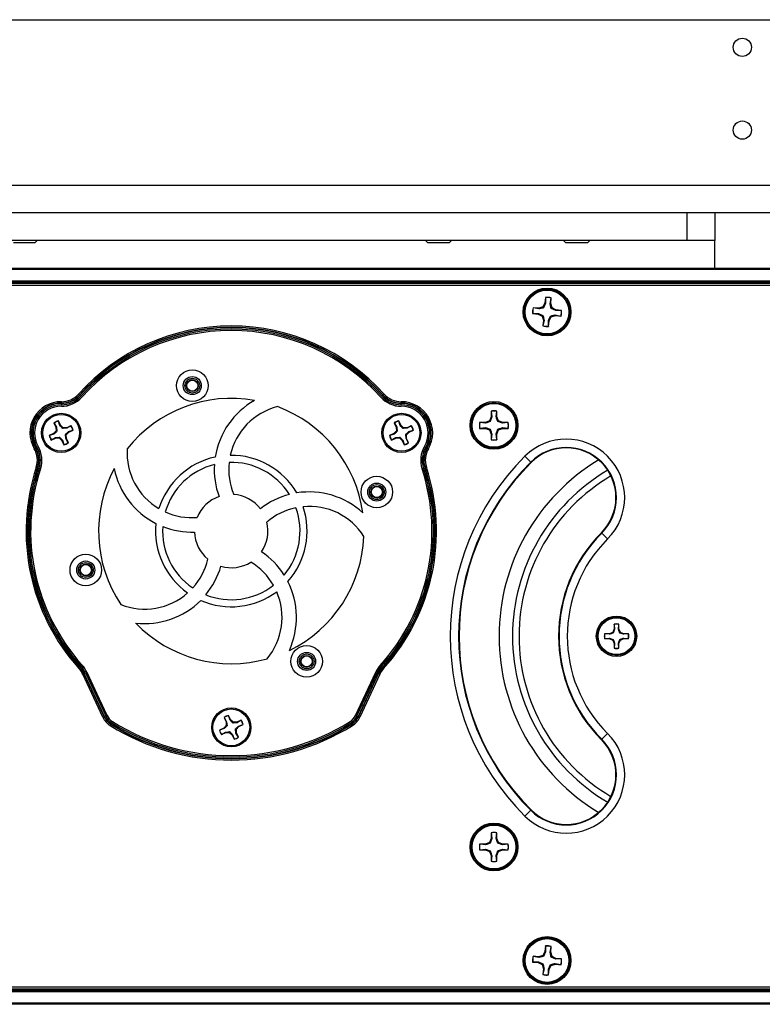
# Model space of a CAD drawing. Header units: inches. Extents: x 0.3 to 33.8, y 0.2 to 21.7.
# Tile 17 of 90: x 8.371 to 8.9, y 9.684 to 10.386. Entities that reach past the tile are written whole.
import ezdxf

# ---------------------------------------------------------------- set-up
doc = ezdxf.new("R2010")
doc.units = ezdxf.units.IN
doc.header["$MEASUREMENT"] = 0

msp = doc.modelspace()

# ---------------------------------------------------------------- linework, layer by layer
at = {"color": 7, "linetype": 'Continuous', "lineweight": 25}
for p, q in [((7.26222, 10.3864), (9.7819, 10.3864)), ((7.24253, 10.26829), (9.80159, 10.26829)), ((9.80159, 10.2486), (7.24253, 10.2486)), ((8.84686, 10.22892), (8.84686, 10.2486)), ((8.86655, 10.2486), (8.86655, 10.22892)), ((8.84686, 10.22892), (8.19726, 10.22892)), ((8.3821, 10.22729), (8.36674, 10.22729)), ((8.3821, 10.22729), (8.38378, 10.22892)), ((8.66033, 10.22892), (8.66202, 10.22729)), ((8.67737, 10.22729), (8.66202, 10.22729)), ((8.67737, 10.22729), (8.67906, 10.22892)), ((8.75876, 10.22892), (8.76044, 10.22729)), ((8.7758, 10.22729), (8.76044, 10.22729)), ((8.7758, 10.22729), (8.77748, 10.22892)), ((8.86655, 10.22892), (8.84686, 10.22892)), ((8.86655, 10.20923), (8.86655, 10.22892)), ((3.73206, 10.20923), (13.31206, 10.20923)), ((13.31206, 10.20823), (3.73206, 10.20823)), ((3.73206, 10.20023), (13.31206, 10.20023)), ((13.31206, 10.19923), (3.73206, 10.19923)), ((13.31206, 10.19823), (3.73206, 10.19823)), ((9.31812, 10.19673), (7.72599, 10.19673)), ((8.74411, 10.18154), (8.74114, 10.18062)), ((8.74556, 10.18428), (8.74411, 10.18154)), ((8.74461, 10.18094), (8.74411, 10.18154)), ((8.74602, 10.18414), (8.74461, 10.18094)), ((8.74593, 10.18832), (8.74556, 10.18428)), ((8.74602, 10.18414), (8.74556, 10.18428)), ((8.74599, 10.18817), (8.74593, 10.18832)), ((8.74599, 10.18817), (8.74602, 10.18414)), ((8.74921, 10.18385), (8.74998, 10.1878)), ((8.74921, 10.18385), (8.7497, 10.1839)), ((8.7497, 10.1839), (8.75007, 10.18794)), ((8.75061, 10.18093), (8.7497, 10.1839)), ((8.74998, 10.1878), (8.75007, 10.18794)), ((8.73687, 10.17692), (8.73672, 10.17685)), ((8.73672, 10.17685), (8.74076, 10.17648)), ((8.73687, 10.17692), (8.7409, 10.17695)), ((8.74114, 10.18062), (8.73711, 10.181)), ((8.73724, 10.18091), (8.73711, 10.181)), ((8.74119, 10.18014), (8.73724, 10.18091)), ((8.7409, 10.17695), (8.74076, 10.17648)), ((8.74076, 10.17648), (8.7435, 10.17503)), ((8.7409, 10.17695), (8.7441, 10.17553)), ((8.74119, 10.18014), (8.74114, 10.18062)), ((8.7441, 10.17553), (8.7435, 10.17503)), ((8.7435, 10.17503), (8.74442, 10.17207)), ((8.74809, 10.17182), (8.74951, 10.17503)), ((8.74856, 10.17168), (8.75001, 10.17443)), ((8.74951, 10.17503), (8.75001, 10.17443)), ((8.75001, 10.18044), (8.75061, 10.18093)), ((8.75322, 10.17902), (8.75001, 10.18044)), ((8.75001, 10.17443), (8.75298, 10.17534)), ((8.75336, 10.17949), (8.75061, 10.18093)), ((8.75292, 10.17583), (8.75298, 10.17534)), ((8.75292, 10.17583), (8.75688, 10.17506)), ((8.75298, 10.17534), (8.75701, 10.17497)), ((8.75322, 10.17902), (8.75336, 10.17949)), ((8.75725, 10.17905), (8.75322, 10.17902)), ((8.7574, 10.17911), (8.75336, 10.17949)), ((8.75688, 10.17506), (8.75701, 10.17497)), ((8.75725, 10.17905), (8.7574, 10.17911)), ((8.74442, 10.17207), (8.74405, 10.16803)), ((8.74414, 10.16816), (8.74405, 10.16803)), ((8.74491, 10.17212), (8.74414, 10.16816)), ((8.74491, 10.17212), (8.74442, 10.17207)), ((8.74809, 10.17182), (8.74856, 10.17168)), ((8.74812, 10.16779), (8.74809, 10.17182)), ((8.74812, 10.16779), (8.74819, 10.16764)), ((8.74819, 10.16764), (8.74856, 10.17168)), ((8.41318, 10.11938), (8.41391, 10.11873)), ((8.4141, 10.11856), (8.41391, 10.11873)), ((8.4141, 10.11856), (8.41483, 10.11791)), ((8.63002, 10.11856), (8.62929, 10.11791)), ((8.63002, 10.11856), (8.6302, 10.11873)), ((8.63094, 10.11938), (8.6302, 10.11873)), ((8.40096, 10.11275), (8.40097, 10.113)), ((8.40096, 10.11275), (8.40096, 10.11177)), ((8.40097, 10.11399), (8.40097, 10.113)), ((8.64315, 10.113), (8.64315, 10.11399)), ((8.64315, 10.11275), (8.64315, 10.113)), ((8.64316, 10.11177), (8.64315, 10.11275)), ((8.70715, 10.10725), (8.70715, 10.1032)), ((8.70723, 10.10711), (8.70715, 10.10725)), ((8.70723, 10.10711), (8.70763, 10.1031)), ((8.71083, 10.1031), (8.71123, 10.10711)), ((8.71123, 10.10711), (8.71131, 10.10725)), ((8.71131, 10.1032), (8.71131, 10.10725)), ((8.39569, 10.0988), (8.39709, 10.0957)), ((8.39579, 10.09872), (8.39569, 10.0988)), ((8.39579, 10.09872), (8.39749, 10.09579)), ((8.39886, 10.10011), (8.39887, 10.10025)), ((8.39994, 10.09691), (8.39886, 10.10011)), ((8.40028, 10.09715), (8.39887, 10.10025)), ((8.39994, 10.09691), (8.40028, 10.09715)), ((8.40218, 10.09537), (8.40028, 10.09715)), ((8.63817, 10.0988), (8.63958, 10.0957)), ((8.63828, 10.09872), (8.63817, 10.0988)), ((8.63828, 10.09872), (8.63998, 10.09579)), ((8.64134, 10.10011), (8.64135, 10.10025)), ((8.64243, 10.09691), (8.64134, 10.10011)), ((8.64276, 10.09715), (8.64135, 10.10025)), ((8.64243, 10.09691), (8.64276, 10.09715)), ((8.64467, 10.09537), (8.64276, 10.09715)), ((8.70309, 10.09914), (8.69904, 10.09914)), ((8.69918, 10.09907), (8.69904, 10.09914)), ((8.70319, 10.09866), (8.69918, 10.09907)), ((8.70596, 10.10033), (8.70309, 10.09914)), ((8.70319, 10.09866), (8.70309, 10.09914)), ((8.70715, 10.1032), (8.70596, 10.10033)), ((8.70651, 10.09978), (8.70596, 10.10033)), ((8.70763, 10.1031), (8.70651, 10.09978)), ((8.70763, 10.1031), (8.70715, 10.1032)), ((8.71083, 10.1031), (8.71131, 10.1032)), ((8.7125, 10.10033), (8.71131, 10.1032)), ((8.71194, 10.09978), (8.7125, 10.10033)), ((8.71527, 10.09866), (8.71194, 10.09978)), ((8.71536, 10.09914), (8.7125, 10.10033)), ((8.71527, 10.09866), (8.71536, 10.09914)), ((8.71928, 10.09907), (8.71527, 10.09866)), ((8.71942, 10.09914), (8.71536, 10.09914)), ((8.71928, 10.09907), (8.71942, 10.09914)), ((8.3954, 10.09119), (8.3923, 10.08978)), ((8.39564, 10.09086), (8.39244, 10.08978)), ((8.39718, 10.0931), (8.3954, 10.09119)), ((8.39564, 10.09086), (8.3954, 10.09119)), ((8.39749, 10.09579), (8.39709, 10.0957)), ((8.39709, 10.0957), (8.39718, 10.0931)), ((8.3978, 10.09287), (8.39718, 10.0931)), ((8.39749, 10.09579), (8.3978, 10.09287)), ((8.40195, 10.09475), (8.40218, 10.09537)), ((8.40488, 10.09505), (8.40195, 10.09475)), ((8.40478, 10.09545), (8.40218, 10.09537)), ((8.40414, 10.08767), (8.40383, 10.0906)), ((8.40383, 10.0906), (8.40445, 10.09037)), ((8.40445, 10.09037), (8.40623, 10.09227)), ((8.40454, 10.08776), (8.40445, 10.09037)), ((8.40788, 10.09686), (8.40478, 10.09545)), ((8.40488, 10.09505), (8.40478, 10.09545)), ((8.4078, 10.09675), (8.40488, 10.09505)), ((8.40599, 10.09261), (8.40919, 10.09369)), ((8.40599, 10.09261), (8.40623, 10.09227)), ((8.40623, 10.09227), (8.40933, 10.09368)), ((8.4078, 10.09675), (8.40788, 10.09686)), ((8.40919, 10.09369), (8.40933, 10.09368)), ((8.63789, 10.09119), (8.63479, 10.08978)), ((8.63813, 10.09086), (8.63492, 10.08978)), ((8.63967, 10.0931), (8.63789, 10.09119)), ((8.63813, 10.09086), (8.63789, 10.09119)), ((8.63998, 10.09579), (8.63958, 10.0957)), ((8.63958, 10.0957), (8.63967, 10.0931)), ((8.64028, 10.09287), (8.63967, 10.0931)), ((8.63998, 10.09579), (8.64028, 10.09287)), ((8.64444, 10.09475), (8.64467, 10.09537)), ((8.64736, 10.09505), (8.64444, 10.09475)), ((8.64727, 10.09545), (8.64467, 10.09537)), ((8.64662, 10.08767), (8.64632, 10.0906)), ((8.64632, 10.0906), (8.64694, 10.09037)), ((8.64694, 10.09037), (8.64872, 10.09227)), ((8.64702, 10.08776), (8.64694, 10.09037)), ((8.65037, 10.09686), (8.64727, 10.09545)), ((8.64736, 10.09505), (8.64727, 10.09545)), ((8.65029, 10.09675), (8.64736, 10.09505)), ((8.64848, 10.09261), (8.65168, 10.09369)), ((8.64848, 10.09261), (8.64872, 10.09227)), ((8.64872, 10.09227), (8.65182, 10.09368)), ((8.65029, 10.09675), (8.65037, 10.09686)), ((8.65168, 10.09369), (8.65182, 10.09368)), ((8.69918, 10.09506), (8.69904, 10.09498)), ((8.69904, 10.09498), (8.70309, 10.09498)), ((8.69918, 10.09506), (8.70319, 10.09546)), ((8.70319, 10.09546), (8.70309, 10.09498)), ((8.70309, 10.09498), (8.70596, 10.0938)), ((8.70319, 10.09546), (8.70651, 10.09435)), ((8.70651, 10.09435), (8.70596, 10.0938)), ((8.70596, 10.0938), (8.70715, 10.09093)), ((8.70763, 10.09102), (8.70715, 10.09093)), ((8.70715, 10.09093), (8.70715, 10.08687)), ((8.70763, 10.09102), (8.70723, 10.08701)), ((8.71083, 10.09102), (8.71194, 10.09435)), ((8.71083, 10.09102), (8.71131, 10.09093)), ((8.71123, 10.08701), (8.71083, 10.09102)), ((8.71131, 10.09093), (8.7125, 10.0938)), ((8.71131, 10.08687), (8.71131, 10.09093)), ((8.71194, 10.09435), (8.7125, 10.0938)), ((8.7125, 10.0938), (8.71536, 10.09498)), ((8.71527, 10.09546), (8.71536, 10.09498)), ((8.71527, 10.09546), (8.71928, 10.09506)), ((8.71536, 10.09498), (8.71942, 10.09498)), ((8.71928, 10.09506), (8.71942, 10.09498)), ((8.39244, 10.08978), (8.3923, 10.08978)), ((8.39375, 10.0866), (8.39685, 10.08801)), ((8.39383, 10.08671), (8.39375, 10.0866)), ((8.39383, 10.08671), (8.39675, 10.08841)), ((8.39675, 10.08841), (8.39968, 10.08871)), ((8.39675, 10.08841), (8.39685, 10.08801)), ((8.39685, 10.08801), (8.39945, 10.0881)), ((8.39968, 10.08871), (8.39945, 10.0881)), ((8.39945, 10.0881), (8.40136, 10.08632)), ((8.40169, 10.08656), (8.40136, 10.08632)), ((8.40136, 10.08632), (8.40276, 10.08322)), ((8.40169, 10.08656), (8.40277, 10.08335)), ((8.40277, 10.08335), (8.40276, 10.08322)), ((8.40414, 10.08767), (8.40454, 10.08776)), ((8.40584, 10.08475), (8.40414, 10.08767)), ((8.40594, 10.08466), (8.40454, 10.08776)), ((8.40584, 10.08475), (8.40594, 10.08466)), ((8.63492, 10.08978), (8.63479, 10.08978)), ((8.63623, 10.0866), (8.63933, 10.08801)), ((8.63632, 10.08671), (8.63623, 10.0866)), ((8.63632, 10.08671), (8.63924, 10.08841)), ((8.63924, 10.08841), (8.64217, 10.08871)), ((8.63924, 10.08841), (8.63933, 10.08801)), ((8.63933, 10.08801), (8.64194, 10.0881)), ((8.64217, 10.08871), (8.64194, 10.0881)), ((8.64194, 10.0881), (8.64384, 10.08632)), ((8.64418, 10.08656), (8.64384, 10.08632)), ((8.64384, 10.08632), (8.64525, 10.08322)), ((8.64418, 10.08656), (8.64526, 10.08335)), ((8.64526, 10.08335), (8.64525, 10.08322)), ((8.64662, 10.08767), (8.64702, 10.08776)), ((8.64832, 10.08475), (8.64662, 10.08767)), ((8.64843, 10.08466), (8.64702, 10.08776)), ((8.64832, 10.08475), (8.64843, 10.08466)), ((8.70723, 10.08701), (8.70715, 10.08687)), ((8.71123, 10.08701), (8.71131, 10.08687)), ((8.38162, 10.08047), (8.38247, 10.08097)), ((8.38268, 10.08109), (8.38247, 10.08097)), ((8.38268, 10.08109), (8.38353, 10.08159)), ((8.66059, 10.08159), (8.66143, 10.08109)), ((8.66143, 10.08109), (8.66165, 10.08097)), ((8.66165, 10.08097), (8.6625, 10.08047)), ((8.73543, 10.07086), (8.73127, 10.07502)), ((8.73568, 10.07062), (8.73543, 10.07086)), ((8.38305, 10.0672), (8.38399, 10.06689)), ((8.38422, 10.06681), (8.38399, 10.06689)), ((8.38422, 10.06681), (8.38516, 10.06651)), ((8.65896, 10.06651), (8.6599, 10.06681)), ((8.6599, 10.06681), (8.66013, 10.06689)), ((8.66013, 10.06689), (8.66107, 10.0672)), ((8.78579, 10.02051), (8.78603, 10.02026)), ((8.79019, 10.0161), (8.78603, 10.02026)), ((8.79482, 9.95188), (8.79382, 9.94948)), ((8.79522, 9.9518), (8.79429, 9.94901)), ((8.79482, 9.95529), (8.79482, 9.95188)), ((8.79488, 9.95517), (8.79482, 9.95529)), ((8.79522, 9.9518), (8.79482, 9.95188)), ((8.79488, 9.95517), (8.79522, 9.9518)), ((8.79791, 9.9518), (8.79825, 9.95517)), ((8.79791, 9.9518), (8.79831, 9.95188)), ((8.79825, 9.95517), (8.79831, 9.95529)), ((8.79831, 9.95188), (8.79831, 9.95529)), ((8.79931, 9.94948), (8.79831, 9.95188)), ((8.79142, 9.94848), (8.78801, 9.94848)), ((8.78813, 9.94842), (8.78801, 9.94848)), ((8.78813, 9.94505), (8.78801, 9.94499)), ((8.78801, 9.94499), (8.79142, 9.94499)), ((8.7915, 9.94808), (8.78813, 9.94842)), ((8.78813, 9.94505), (8.7915, 9.94539)), ((8.79382, 9.94948), (8.79142, 9.94848)), ((8.7915, 9.94808), (8.79142, 9.94848)), ((8.7915, 9.94539), (8.79142, 9.94499)), ((8.79142, 9.94499), (8.79382, 9.94399)), ((8.7915, 9.94539), (8.79429, 9.94445)), ((8.79429, 9.94901), (8.79382, 9.94948)), ((8.79429, 9.94445), (8.79382, 9.94399)), ((8.79382, 9.94399), (8.79482, 9.94158)), ((8.79791, 9.94166), (8.79885, 9.94445)), ((8.79831, 9.94158), (8.79931, 9.94399)), ((8.79885, 9.94901), (8.79931, 9.94948)), ((8.80164, 9.94808), (8.79885, 9.94901)), ((8.79885, 9.94445), (8.79931, 9.94399)), ((8.80172, 9.94848), (8.79931, 9.94948)), ((8.79931, 9.94399), (8.80172, 9.94499)), ((8.80164, 9.94808), (8.80172, 9.94848)), ((8.805, 9.94842), (8.80164, 9.94808)), ((8.80164, 9.94539), (8.80172, 9.94499)), ((8.80164, 9.94539), (8.805, 9.94505)), ((8.80512, 9.94848), (8.80172, 9.94848)), ((8.80172, 9.94499), (8.80512, 9.94499)), ((8.805, 9.94842), (8.80512, 9.94848)), ((8.805, 9.94505), (8.80512, 9.94499)), ((8.79522, 9.94166), (8.79482, 9.94158)), ((8.79482, 9.94158), (8.79482, 9.93818)), ((8.79488, 9.9383), (8.79482, 9.93818)), ((8.79522, 9.94166), (8.79488, 9.9383)), ((8.79791, 9.94166), (8.79831, 9.94158)), ((8.79825, 9.9383), (8.79791, 9.94166)), ((8.79825, 9.9383), (8.79831, 9.93818)), ((8.79831, 9.93818), (8.79831, 9.94158)), ((8.41351, 9.92371), (8.41424, 9.92437)), ((8.41443, 9.92454), (8.41424, 9.92437)), ((8.41443, 9.92454), (8.41516, 9.9252)), ((8.62896, 9.9252), (8.62969, 9.92454)), ((8.62969, 9.92454), (8.62988, 9.92437)), ((8.62988, 9.92437), (8.63061, 9.92371)), ((8.41618, 9.91969), (8.41707, 9.92011)), ((8.43053, 9.88892), (8.41618, 9.91969)), ((8.41729, 9.92021), (8.41707, 9.92011)), ((8.41707, 9.92011), (8.43142, 9.88934)), ((8.41729, 9.92021), (8.41819, 9.92063)), ((8.43164, 9.88944), (8.41729, 9.92021)), ((8.41819, 9.92063), (8.43253, 9.88986)), ((8.41911, 9.92106), (8.43346, 9.89029)), ((8.43349, 9.8903), (8.41914, 9.92107)), ((8.62498, 9.92107), (8.61063, 9.8903)), ((8.61066, 9.89029), (8.62501, 9.92106)), ((8.61158, 9.88986), (8.62593, 9.92063)), ((8.62682, 9.92021), (8.61248, 9.88944)), ((8.6127, 9.88934), (8.62705, 9.92011)), ((8.62794, 9.91969), (8.61359, 9.88892)), ((8.62593, 9.92063), (8.62682, 9.92021)), ((8.62682, 9.92021), (8.62705, 9.92011)), ((8.62705, 9.92011), (8.62794, 9.91969)), ((8.43053, 9.88892), (8.43142, 9.88934)), ((8.43164, 9.88944), (8.43142, 9.88934)), ((8.43164, 9.88944), (8.43253, 9.88986)), ((8.51693, 9.8888), (8.51834, 9.8857)), ((8.51704, 9.88872), (8.51693, 9.8888)), ((8.51704, 9.88872), (8.51874, 9.88579)), ((8.5201, 9.89011), (8.52011, 9.89025)), ((8.52119, 9.88691), (8.5201, 9.89011)), ((8.52152, 9.88715), (8.52011, 9.89025)), ((8.52119, 9.88691), (8.52152, 9.88715)), ((8.52342, 9.88537), (8.52152, 9.88715)), ((8.52913, 9.88686), (8.52603, 9.88545)), ((8.52905, 9.88675), (8.52612, 9.88505)), ((8.52905, 9.88675), (8.52913, 9.88686)), ((8.61158, 9.88986), (8.61248, 9.88944)), ((8.61248, 9.88944), (8.6127, 9.88934)), ((8.6127, 9.88934), (8.61359, 9.88892)), ((8.43624, 9.88389), (8.43572, 9.88306)), ((8.43637, 9.88411), (8.43624, 9.88389)), ((8.43689, 9.88494), (8.43637, 9.88411)), ((8.51665, 9.88119), (8.51355, 9.87978)), ((8.51368, 9.87978), (8.51355, 9.87978)), ((8.51689, 9.88086), (8.51368, 9.87978)), ((8.51843, 9.8831), (8.51665, 9.88119)), ((8.51689, 9.88086), (8.51665, 9.88119)), ((8.51874, 9.88579), (8.51834, 9.8857)), ((8.51834, 9.8857), (8.51843, 9.8831)), ((8.51904, 9.88287), (8.51843, 9.8831)), ((8.51874, 9.88579), (8.51904, 9.88287)), ((8.52319, 9.88475), (8.52342, 9.88537)), ((8.52612, 9.88505), (8.52319, 9.88475)), ((8.52603, 9.88545), (8.52342, 9.88537)), ((8.52508, 9.8806), (8.52569, 9.88037)), ((8.52538, 9.87767), (8.52508, 9.8806)), ((8.52569, 9.88037), (8.52747, 9.88227)), ((8.52578, 9.87776), (8.52569, 9.88037)), ((8.52612, 9.88505), (8.52603, 9.88545)), ((8.52723, 9.88261), (8.53044, 9.88369)), ((8.52723, 9.88261), (8.52747, 9.88227)), ((8.52747, 9.88227), (8.53057, 9.88368)), ((8.53044, 9.88369), (8.53057, 9.88368)), ((8.60723, 9.88494), (8.60775, 9.88411)), ((8.60775, 9.88411), (8.60788, 9.88389)), ((8.60788, 9.88389), (8.6084, 9.88306)), ((8.51499, 9.8766), (8.51809, 9.87801)), ((8.51507, 9.87671), (8.51499, 9.8766)), ((8.51507, 9.87671), (8.518, 9.87841)), ((8.518, 9.87841), (8.52093, 9.87871)), ((8.518, 9.87841), (8.51809, 9.87801)), ((8.51809, 9.87801), (8.5207, 9.8781)), ((8.52093, 9.87871), (8.5207, 9.8781)), ((8.5207, 9.8781), (8.5226, 9.87632)), ((8.52293, 9.87656), (8.5226, 9.87632)), ((8.5226, 9.87632), (8.52401, 9.87322)), ((8.52293, 9.87656), (8.52402, 9.87335)), ((8.52402, 9.87335), (8.52401, 9.87322)), ((8.52538, 9.87767), (8.52578, 9.87776)), ((8.52708, 9.87475), (8.52538, 9.87767)), ((8.52719, 9.87466), (8.52578, 9.87776)), ((8.52708, 9.87475), (8.52719, 9.87466)), ((8.78579, 9.87296), (8.78603, 9.87321)), ((8.79019, 9.87737), (8.78603, 9.87321)), ((8.73543, 9.8226), (8.73127, 9.81844)), ((8.73568, 9.82285), (8.73543, 9.8226)), ((8.70715, 9.80254), (8.70596, 9.79967)), ((8.70763, 9.80244), (8.70651, 9.79912)), ((8.70715, 9.80659), (8.70715, 9.80254)), ((8.70723, 9.80645), (8.70715, 9.80659)), ((8.70763, 9.80244), (8.70715, 9.80254)), ((8.70723, 9.80645), (8.70763, 9.80244)), ((8.71083, 9.80244), (8.71123, 9.80645)), ((8.71083, 9.80244), (8.71131, 9.80254)), ((8.71123, 9.80645), (8.71131, 9.80659)), ((8.71131, 9.80254), (8.71131, 9.80659)), ((8.7125, 9.79967), (8.71131, 9.80254)), ((8.70309, 9.79848), (8.69904, 9.79848)), ((8.69918, 9.79841), (8.69904, 9.79848)), ((8.70319, 9.798), (8.69918, 9.79841)), ((8.70596, 9.79967), (8.70309, 9.79848)), ((8.70319, 9.798), (8.70309, 9.79848)), ((8.70651, 9.79912), (8.70596, 9.79967)), ((8.71194, 9.79912), (8.7125, 9.79967)), ((8.71527, 9.798), (8.71194, 9.79912)), ((8.71536, 9.79848), (8.7125, 9.79967)), ((8.71527, 9.798), (8.71536, 9.79848)), ((8.71928, 9.79841), (8.71527, 9.798)), ((8.71942, 9.79848), (8.71536, 9.79848)), ((8.71928, 9.79841), (8.71942, 9.79848)), ((8.69918, 9.7944), (8.69904, 9.79432)), ((8.69904, 9.79432), (8.70309, 9.79432)), ((8.69918, 9.7944), (8.70319, 9.7948)), ((8.70319, 9.7948), (8.70309, 9.79432)), ((8.70309, 9.79432), (8.70596, 9.79314)), ((8.70319, 9.7948), (8.70651, 9.79369)), ((8.70651, 9.79369), (8.70596, 9.79314)), ((8.70596, 9.79314), (8.70715, 9.79027)), ((8.70763, 9.79036), (8.70715, 9.79027)), ((8.70715, 9.79027), (8.70715, 9.78621)), ((8.70763, 9.79036), (8.70723, 9.78636)), ((8.71083, 9.79036), (8.71194, 9.79369)), ((8.71083, 9.79036), (8.71131, 9.79027)), ((8.71123, 9.78636), (8.71083, 9.79036)), ((8.71131, 9.79027), (8.7125, 9.79314)), ((8.71131, 9.78621), (8.71131, 9.79027)), ((8.71194, 9.79369), (8.7125, 9.79314)), ((8.7125, 9.79314), (8.71536, 9.79432)), ((8.71527, 9.7948), (8.71536, 9.79432)), ((8.71527, 9.7948), (8.71928, 9.7944)), ((8.71536, 9.79432), (8.71942, 9.79432)), ((8.71928, 9.7944), (8.71942, 9.79432)), ((8.70723, 9.78636), (8.70715, 9.78621)), ((8.71123, 9.78636), (8.71131, 9.78621)), ((8.74593, 9.72582), (8.74556, 9.72178)), ((8.74599, 9.72567), (8.74593, 9.72582)), ((8.74599, 9.72567), (8.74602, 9.72164)), ((8.74921, 9.72135), (8.74998, 9.7253)), ((8.7497, 9.7214), (8.75007, 9.72544)), ((8.74998, 9.7253), (8.75007, 9.72544)), ((8.74114, 9.71812), (8.73711, 9.7185)), ((8.73724, 9.71841), (8.73711, 9.7185)), ((8.74119, 9.71764), (8.73724, 9.71841)), ((8.74411, 9.71904), (8.74114, 9.71812)), ((8.74119, 9.71764), (8.74114, 9.71812)), ((8.74556, 9.72178), (8.74411, 9.71904)), ((8.74461, 9.71844), (8.74411, 9.71904)), ((8.74602, 9.72164), (8.74461, 9.71844)), ((8.74602, 9.72164), (8.74556, 9.72178)), ((8.74921, 9.72135), (8.7497, 9.7214)), ((8.75061, 9.71843), (8.7497, 9.7214)), ((8.75001, 9.71794), (8.75061, 9.71843)), ((8.75336, 9.71699), (8.75061, 9.71843)), ((8.73687, 9.71442), (8.73672, 9.71435)), ((8.73672, 9.71435), (8.74076, 9.71398)), ((8.73687, 9.71442), (8.7409, 9.71445)), ((8.7409, 9.71445), (8.74076, 9.71398)), ((8.74076, 9.71398), (8.7435, 9.71253)), ((8.7409, 9.71445), (8.7441, 9.71303)), ((8.7441, 9.71303), (8.7435, 9.71253)), ((8.7435, 9.71253), (8.74442, 9.70957)), ((8.74809, 9.70932), (8.74951, 9.71253)), ((8.74856, 9.70918), (8.75001, 9.71193)), ((8.74951, 9.71253), (8.75001, 9.71193)), ((8.75322, 9.71652), (8.75001, 9.71794)), ((8.75001, 9.71193), (8.75298, 9.71284)), ((8.75292, 9.71333), (8.75298, 9.71284)), ((8.75292, 9.71333), (8.75688, 9.71256)), ((8.75298, 9.71284), (8.75701, 9.71247)), ((8.75322, 9.71652), (8.75336, 9.71699)), ((8.75725, 9.71655), (8.75322, 9.71652)), ((8.7574, 9.71661), (8.75336, 9.71699)), ((8.75688, 9.71256), (8.75701, 9.71247)), ((8.75725, 9.71655), (8.7574, 9.71661)), ((8.74442, 9.70957), (8.74405, 9.70553)), ((8.74414, 9.70566), (8.74405, 9.70553)), ((8.74491, 9.70962), (8.74414, 9.70566)), ((8.74491, 9.70962), (8.74442, 9.70957)), ((8.74809, 9.70932), (8.74856, 9.70918)), ((8.74812, 9.70529), (8.74809, 9.70932)), ((8.74812, 9.70529), (8.74819, 9.70514)), ((8.74819, 9.70514), (8.74856, 9.70918)), ((3.73206, 9.69523), (13.31206, 9.69523)), ((3.73206, 9.69423), (13.31206, 9.69423)), ((13.31206, 9.69323), (3.73206, 9.69323)), ((7.72599, 9.69673), (9.31812, 9.69673)), ((3.73206, 9.68523), (13.31206, 9.68523)), ((13.31206, 9.68423), (3.73206, 9.68423))]:
    msp.add_line(p, q, dxfattribs=at)
for centre, radius in [((8.88623, 10.36671), 0.0065), ((8.88623, 10.30766), 0.0065), ((8.74706, 10.17798), 0.01705), ((8.74706, 10.17798), 0.01631), ((8.74706, 10.17798), 0.0156), ((8.49427, 10.12543), 0.01125), ((8.49427, 10.12543), 0.00643), ((8.49427, 10.12543), 0.00529), ((8.49427, 10.12543), 0.00429), ((8.49427, 10.12543), 0.00395), ((8.70923, 10.09706), 0.01705), ((8.70923, 10.09706), 0.01631), ((8.70923, 10.09706), 0.0156), ((8.40082, 10.09173), 0.01395), ((8.40082, 10.09173), 0.0131), ((8.6433, 10.09173), 0.01395), ((8.6433, 10.09173), 0.0131), ((8.62575, 10.04952), 0.01125), ((8.62575, 10.04952), 0.00643), ((8.62575, 10.04952), 0.00529), ((8.62575, 10.04952), 0.00429), ((8.62575, 10.04952), 0.00395), ((8.41837, 9.99395), 0.01125), ((8.41837, 9.99395), 0.00643), ((8.41837, 9.99395), 0.00529), ((8.41837, 9.99395), 0.00429), ((8.41837, 9.99395), 0.00395), ((8.79657, 9.94673), 0.0144), ((8.79657, 9.94673), 0.01366), ((8.79657, 9.94673), 0.0131), ((8.57573, 9.92877), 0.01125), ((8.57573, 9.92877), 0.00643), ((8.57573, 9.92877), 0.00529), ((8.57573, 9.92877), 0.00429), ((8.57573, 9.92877), 0.00395), ((8.52206, 9.88173), 0.01395), ((8.52206, 9.88173), 0.0131), ((8.70923, 9.7964), 0.01705), ((8.70923, 9.7964), 0.01631), ((8.70923, 9.7964), 0.0156), ((8.74706, 9.71548), 0.01705), ((8.74706, 9.71548), 0.01631), ((8.74706, 9.71548), 0.0156)]:
    msp.add_circle(centre, radius, dxfattribs=at)
for centre, radius, start, end in [((8.74706, 10.17798), 0.0104, 73.15747, 96.23138), ((8.74706, 10.17798), 0.01025, 73.41828, 95.97058), ((8.74706, 10.17798), 0.0104, 163.15747, 186.23138), ((8.74706, 10.17798), 0.01025, 163.41828, 185.97058), ((8.74706, 10.17798), 0.01025, 343.41828, 5.97058), ((8.74706, 10.17798), 0.0104, 343.15747, 6.23138), ((8.52206, 10.02173), 0.14625, 41.88875, 138.11125), ((8.74706, 10.17798), 0.0104, 253.15747, 276.23138), ((8.74706, 10.17798), 0.01025, 253.41828, 275.97058), ((8.52206, 10.02173), 0.14527, 41.88875, 138.11125), ((8.52206, 10.02173), 0.14502, 41.88875, 138.11125), ((8.52206, 10.02173), 0.14404, 41.88875, 138.11125), ((8.52206, 10.02173), 0.14302, 41.88875, 138.11125), ((8.52206, 10.02173), 0.14299, 41.88875, 138.11125), ((8.40109, 10.13023), 0.01748, 269.59576, 318.11125), ((8.40109, 10.13023), 0.01625, 269.59576, 318.11125), ((8.40109, 10.13023), 0.01723, 269.59576, 318.11125), ((8.64303, 10.13023), 0.01748, 221.88875, 270.40424), ((8.64303, 10.13023), 0.01723, 221.88875, 270.40424), ((8.64303, 10.13023), 0.01625, 221.88875, 270.40424), ((8.40082, 10.09173), 0.02225, 89.59576, 210.40424), ((8.40082, 10.09173), 0.02127, 89.59576, 210.40424), ((8.40082, 10.09173), 0.02102, 89.59576, 210.40424), ((8.40082, 10.09173), 0.02004, 89.59576, 210.40424), ((8.40109, 10.13023), 0.01948, 269.59576, 318.11125), ((8.40109, 10.13023), 0.01951, 269.59576, 318.11125), ((8.40109, 10.13023), 0.01846, 269.59576, 318.11125), ((8.52206, 10.02173), 0.09461, 79.91943, 141.66311), ((8.56645, 10.06568), 0.05654, 119.49491, 171.01367), ((8.64303, 10.13023), 0.01951, 221.88875, 270.40424), ((8.64303, 10.13023), 0.01948, 221.88875, 270.40424), ((8.64303, 10.13023), 0.01846, 221.88875, 270.40424), ((8.6433, 10.09173), 0.02225, 329.59576, 90.40424), ((8.6433, 10.09173), 0.02127, 329.59576, 90.40424), ((8.6433, 10.09173), 0.02102, 329.59576, 90.40424), ((8.6433, 10.09173), 0.02004, 329.59576, 90.40424), ((8.40082, 10.09173), 0.01902, 89.59576, 210.40424), ((8.40082, 10.09173), 0.01899, 89.59576, 210.40424), ((8.56645, 10.06568), 0.04623, 104.42241, 167.43987), ((8.52206, 10.02173), 0.09461, 7.91943, 69.66311), ((8.6433, 10.09173), 0.01902, 329.59576, 90.40424), ((8.6433, 10.09173), 0.01899, 329.59576, 90.40424), ((8.70923, 10.09706), 0.0104, 78.46304, 101.53696), ((8.70923, 10.09706), 0.01025, 78.72385, 101.27615), ((8.40082, 10.09173), 0.00873, 102.89236, 125.96628), ((8.40082, 10.09173), 0.0086, 103.15317, 125.70547), ((8.6433, 10.09173), 0.00873, 102.89236, 125.96628), ((8.6433, 10.09173), 0.0086, 103.15317, 125.70547), ((8.70923, 10.09706), 0.0104, 168.46304, 191.53696), ((8.70923, 10.09706), 0.01025, 168.72385, 191.27615), ((8.70923, 10.09706), 0.01025, 348.72385, 11.27615), ((8.70923, 10.09706), 0.0104, 348.46304, 11.53696), ((8.40082, 10.09173), 0.0086, 13.15317, 35.70547), ((8.40082, 10.09173), 0.00873, 12.89236, 35.96628), ((8.6433, 10.09173), 0.0086, 13.15317, 35.70547), ((8.6433, 10.09173), 0.00873, 12.89236, 35.96628), ((8.40082, 10.09173), 0.00873, 192.89236, 215.96628), ((8.40082, 10.09173), 0.0086, 193.15317, 215.70547), ((8.40082, 10.09173), 0.00873, 282.89236, 305.96628), ((8.40082, 10.09173), 0.0086, 283.15317, 305.70547), ((8.6433, 10.09173), 0.00873, 192.89236, 215.96628), ((8.6433, 10.09173), 0.0086, 193.15317, 215.70547), ((8.6433, 10.09173), 0.00873, 282.89236, 305.96628), ((8.6433, 10.09173), 0.0086, 283.15317, 305.70547), ((8.70923, 10.09706), 0.0104, 258.46304, 281.53696), ((8.70923, 10.09706), 0.01025, 258.72385, 281.27615), ((8.76073, 10.04556), 0.04166, 315, 135), ((8.36761, 10.07225), 0.01625, 341.88875, 30.40424), ((8.36761, 10.07225), 0.01723, 341.88875, 30.40424), ((8.36761, 10.07225), 0.01748, 341.88875, 30.40424), ((8.36761, 10.07225), 0.01846, 341.88875, 30.40424), ((8.36761, 10.07225), 0.01948, 341.88875, 30.40424), ((8.36761, 10.07225), 0.01951, 341.88875, 30.40424), ((8.49399, 10.07753), 0.04623, 176.42241, 239.43987), ((8.67651, 10.07225), 0.01951, 149.59576, 198.11125), ((8.67651, 10.07225), 0.01948, 149.59576, 198.11125), ((8.67651, 10.07225), 0.01846, 149.59576, 198.11125), ((8.67651, 10.07225), 0.01748, 149.59576, 198.11125), ((8.67651, 10.07225), 0.01723, 149.59576, 198.11125), ((8.67651, 10.07225), 0.01625, 149.59576, 198.11125), ((8.76073, 10.04556), 0.03578, 315, 135), ((8.76073, 10.04556), 0.03543, 315, 135), ((8.52206, 10.02173), 0.054, 102.238, 162.77134), ((8.52206, 10.02173), 0.049, 104.21002, 163.82262), ((8.56645, 10.06568), 0.05654, 176.39112, 199.95463), ((8.56645, 10.06568), 0.04623, 173.74952, 202.70978), ((8.52206, 10.02173), 0.049, 32.21002, 91.82262), ((8.52206, 10.02173), 0.054, 30.238, 90.77134), ((8.85956, 9.94673), 0.18143, 135, 225), ((8.85956, 9.94673), 0.17555, 135, 225), ((8.85956, 9.94673), 0.1752, 135, 225), ((8.85956, 9.94673), 0.14673, 121.06538, 238.93462), ((8.52206, 10.02173), 0.14625, 161.88875, 222.08199), ((8.52206, 10.02173), 0.14527, 161.88875, 222.08199), ((8.52206, 10.02173), 0.14502, 161.88875, 222.08199), ((8.52206, 10.02173), 0.14404, 161.88875, 222.08199), ((8.52206, 10.02173), 0.14302, 161.88875, 222.08199), ((8.52206, 10.02173), 0.14299, 161.88875, 222.08199), ((8.52206, 10.02173), 0.09461, 151.91943, 213.66311), ((8.49399, 10.07753), 0.05654, 191.49491, 243.01367), ((8.52206, 10.02173), 0.14299, 317.91801, 18.11125), ((8.52206, 10.02173), 0.14302, 317.91801, 18.11125), ((8.52206, 10.02173), 0.14404, 317.91801, 18.11125), ((8.52206, 10.02173), 0.14502, 317.91801, 18.11125), ((8.52206, 10.02173), 0.14527, 317.91801, 18.11125), ((8.52206, 10.02173), 0.14625, 317.91801, 18.11125), ((8.85956, 9.94673), 0.1371, 120.33541, 239.66459), ((8.85956, 9.94673), 0.13246, 120.3599, 239.6401), ((8.57757, 9.99309), 0.05654, 47.49491, 99.01367), ((8.52206, 10.02173), 0.02615, 109.5372, 158.16175), ((8.52206, 10.02173), 0.02615, 37.5372, 86.16175), ((8.57757, 9.99309), 0.05654, 104.39112, 127.95463), ((8.49399, 10.07753), 0.04623, 245.74952, 274.70978), ((8.57757, 9.99309), 0.04623, 101.74952, 130.70978), ((8.52206, 10.02173), 0.049, 320.21002, 19.82262), ((8.52206, 10.02173), 0.054, 318.238, 18.77134), ((8.57757, 9.99309), 0.04623, 32.42241, 95.43987), ((8.52206, 10.02173), 0.054, 174.238, 234.77134), ((8.52206, 10.02173), 0.02615, 325.5372, 14.16175), ((8.52206, 10.02173), 0.049, 176.21002, 235.82262), ((8.49399, 10.07753), 0.05654, 248.39112, 271.95463), ((8.52206, 10.02173), 0.02615, 181.5372, 230.16175), ((8.85956, 9.94673), 0.10433, 135, 225), ((8.85956, 9.94673), 0.10398, 135, 225), ((8.52206, 10.02173), 0.09461, 295.91943, 357.66311), ((8.85956, 9.94673), 0.0981, 135, 225), ((8.51197, 9.96009), 0.05654, 32.39112, 55.95463), ((8.46031, 10.01228), 0.04623, 317.74952, 346.70978), ((8.52206, 10.02173), 0.02615, 253.5372, 302.16175), ((8.51197, 9.96009), 0.04623, 29.74952, 58.70978), ((8.46031, 10.01228), 0.05654, 320.39112, 343.95463), ((8.51197, 9.96009), 0.05654, 335.49491, 27.01367), ((8.52206, 10.02173), 0.054, 246.238, 306.77134), ((8.52206, 10.02173), 0.049, 248.21002, 307.82262), ((8.51197, 9.96009), 0.04623, 320.42241, 23.43987), ((8.46031, 10.01228), 0.04623, 248.42241, 311.43987), ((8.46031, 10.01228), 0.05654, 263.49491, 315.01367), ((8.52206, 10.02173), 0.09461, 223.91943, 285.66311), ((8.79657, 9.94673), 0.00873, 78.46304, 101.53696), ((8.79657, 9.94673), 0.0086, 78.72385, 101.27615), ((8.79657, 9.94673), 0.00873, 168.46304, 191.53696), ((8.79657, 9.94673), 0.0086, 168.72385, 191.27615), ((8.79657, 9.94673), 0.0086, 348.72385, 11.27615), ((8.79657, 9.94673), 0.00873, 348.46304, 11.53696), ((8.79657, 9.94673), 0.00873, 258.46304, 281.53696), ((8.79657, 9.94673), 0.0086, 258.72385, 281.27615), ((8.40145, 9.91283), 0.01625, 25, 42.08199), ((8.40145, 9.91283), 0.01723, 25, 42.08199), ((8.40145, 9.91283), 0.01748, 25, 42.08199), ((8.40145, 9.91283), 0.01846, 25, 42.08199), ((8.40145, 9.91283), 0.01948, 25, 42.08199), ((8.40145, 9.91283), 0.01951, 25, 42.08199), ((8.64266, 9.91283), 0.01951, 137.91801, 155), ((8.64266, 9.91283), 0.01948, 137.91801, 155), ((8.64266, 9.91283), 0.01846, 137.91801, 155), ((8.64266, 9.91283), 0.01748, 137.91801, 155), ((8.64266, 9.91283), 0.01723, 137.91801, 155), ((8.64266, 9.91283), 0.01625, 137.91801, 155), ((8.44299, 9.89474), 0.01375, 205, 238.09393), ((8.44299, 9.89474), 0.01277, 205, 238.09393), ((8.44299, 9.89474), 0.01252, 205, 238.09393), ((8.44299, 9.89474), 0.01154, 205, 238.09393), ((8.44299, 9.89474), 0.01052, 205, 238.09393), ((8.44299, 9.89474), 0.01049, 205, 238.09393), ((8.52206, 9.88173), 0.00873, 102.89236, 125.96628), ((8.52206, 9.88173), 0.0086, 103.15317, 125.70547), ((8.52206, 9.88173), 0.0086, 13.15317, 35.70547), ((8.52206, 9.88173), 0.00873, 12.89236, 35.96628), ((8.60113, 9.89474), 0.01049, 301.90607, 335), ((8.60113, 9.89474), 0.01052, 301.90607, 335), ((8.60113, 9.89474), 0.01154, 301.90607, 335), ((8.60113, 9.89474), 0.01252, 301.90607, 335), ((8.60113, 9.89474), 0.01277, 301.90607, 335), ((8.60113, 9.89474), 0.01375, 301.90607, 335), ((8.52206, 10.02173), 0.16335, 238.09393, 301.90607), ((8.52206, 10.02173), 0.16237, 238.09393, 301.90607), ((8.52206, 10.02173), 0.16212, 238.09393, 301.90607), ((8.52206, 10.02173), 0.16114, 238.09393, 301.90607), ((8.52206, 10.02173), 0.16012, 238.09393, 301.90607), ((8.52206, 10.02173), 0.16009, 238.09393, 301.90607), ((8.52206, 9.88173), 0.00873, 192.89236, 215.96628), ((8.52206, 9.88173), 0.0086, 193.15317, 215.70547), ((8.52206, 9.88173), 0.00873, 282.89236, 305.96628), ((8.52206, 9.88173), 0.0086, 283.15317, 305.70547), ((8.76073, 9.84791), 0.04166, 225, 45), ((8.76073, 9.84791), 0.03578, 225, 45), ((8.76073, 9.84791), 0.03543, 225, 45), ((8.70923, 9.7964), 0.0104, 78.46304, 101.53696), ((8.70923, 9.7964), 0.01025, 78.72385, 101.27615), ((8.70923, 9.7964), 0.0104, 168.46304, 191.53696), ((8.70923, 9.7964), 0.01025, 168.72385, 191.27615), ((8.70923, 9.7964), 0.01025, 348.72385, 11.27615), ((8.70923, 9.7964), 0.0104, 348.46304, 11.53696), ((8.70923, 9.7964), 0.0104, 258.46304, 281.53696), ((8.70923, 9.7964), 0.01025, 258.72385, 281.27615), ((8.74706, 9.71548), 0.0104, 73.15747, 96.23138), ((8.74706, 9.71548), 0.01025, 73.41828, 95.97058), ((8.74706, 9.71548), 0.0104, 163.15747, 186.23138), ((8.74706, 9.71548), 0.01025, 163.41828, 185.97058), ((8.74706, 9.71548), 0.01025, 343.41828, 5.97058), ((8.74706, 9.71548), 0.0104, 343.15747, 6.23138), ((8.74706, 9.71548), 0.0104, 253.15747, 276.23138), ((8.74706, 9.71548), 0.01025, 253.41828, 275.97058)]:
    msp.add_arc(centre, radius, start, end, dxfattribs=at)
for points, knots in [([(8.75001, 10.18044), (8.7498, 10.18129), (8.74951, 10.1825), (8.74928, 10.18354), (8.74921, 10.18385)], [0, 0, 0, 0, 0.705549, 1, 1, 1, 1]), ([(8.74461, 10.18094), (8.74375, 10.18073), (8.74255, 10.18043), (8.7415, 10.1802), (8.74119, 10.18014)], [0, 0, 0, 0, 0.705549, 1, 1, 1, 1]), ([(8.7441, 10.17553), (8.74431, 10.17468), (8.74461, 10.17347), (8.74484, 10.17243), (8.74491, 10.17212)], [0, 0, 0, 0, 0.705549, 1, 1, 1, 1]), ([(8.74951, 10.17503), (8.75036, 10.17524), (8.75157, 10.17553), (8.75262, 10.17576), (8.75292, 10.17583)], [0, 0, 0, 0, 0.705549, 1, 1, 1, 1]), ([(8.70651, 10.09978), (8.70568, 10.09949), (8.70451, 10.09908), (8.70349, 10.09876), (8.70319, 10.09866)], [0, 0, 0, 0, 0.705549, 1, 1, 1, 1]), ([(8.71194, 10.09978), (8.71166, 10.10061), (8.71125, 10.10178), (8.71093, 10.1028), (8.71083, 10.1031)], [0, 0, 0, 0, 0.705549, 1, 1, 1, 1]), ([(8.3978, 10.09287), (8.39726, 10.09236), (8.39651, 10.09164), (8.39584, 10.09104), (8.39564, 10.09086)], [0, 0, 0, 0, 0.7055493, 1, 1, 1, 1]), ([(8.40195, 10.09475), (8.40144, 10.09529), (8.40072, 10.09604), (8.40012, 10.09671), (8.39994, 10.09691)], [0, 0, 0, 0, 0.705549, 1, 1, 1, 1]), ([(8.40383, 10.0906), (8.40437, 10.09111), (8.40513, 10.09183), (8.40579, 10.09243), (8.40599, 10.09261)], [0, 0, 0, 0, 0.7055493, 1, 1, 1, 1]), ([(8.64028, 10.09287), (8.63975, 10.09236), (8.63899, 10.09164), (8.63833, 10.09104), (8.63813, 10.09086)], [0, 0, 0, 0, 0.705549, 1, 1, 1, 1]), ([(8.64444, 10.09475), (8.64393, 10.09529), (8.64321, 10.09604), (8.64261, 10.09671), (8.64243, 10.09691)], [0, 0, 0, 0, 0.705549, 1, 1, 1, 1]), ([(8.64632, 10.0906), (8.64686, 10.09111), (8.64761, 10.09183), (8.64828, 10.09243), (8.64848, 10.09261)], [0, 0, 0, 0, 0.7055493, 1, 1, 1, 1]), ([(8.70651, 10.09435), (8.7068, 10.09352), (8.70721, 10.09234), (8.70753, 10.09132), (8.70763, 10.09102)], [0, 0, 0, 0, 0.705549, 1, 1, 1, 1]), ([(8.71194, 10.09435), (8.71277, 10.09463), (8.71395, 10.09504), (8.71497, 10.09537), (8.71527, 10.09546)], [0, 0, 0, 0, 0.705549, 1, 1, 1, 1]), ([(8.39968, 10.08871), (8.40019, 10.08818), (8.40091, 10.08742), (8.40151, 10.08676), (8.40169, 10.08656)], [0, 0, 0, 0, 0.705549, 1, 1, 1, 1]), ([(8.64217, 10.08871), (8.64268, 10.08818), (8.6434, 10.08742), (8.644, 10.08676), (8.64418, 10.08656)], [0, 0, 0, 0, 0.705549, 1, 1, 1, 1]), ([(8.79885, 9.94901), (8.79861, 9.94971), (8.79826, 9.9507), (8.79799, 9.95155), (8.79791, 9.9518)], [0, 0, 0, 0, 0.705549, 1, 1, 1, 1]), ([(8.79429, 9.94901), (8.79359, 9.94877), (8.7926, 9.94843), (8.79175, 9.94816), (8.7915, 9.94808)], [0, 0, 0, 0, 0.7055493, 1, 1, 1, 1]), ([(8.79429, 9.94445), (8.79453, 9.94376), (8.79487, 9.94277), (8.79514, 9.94191), (8.79522, 9.94166)], [0, 0, 0, 0, 0.705549, 1, 1, 1, 1]), ([(8.79885, 9.94445), (8.79954, 9.94469), (8.80053, 9.94504), (8.80139, 9.94531), (8.80164, 9.94539)], [0, 0, 0, 0, 0.705549, 1, 1, 1, 1]), ([(8.52319, 9.88475), (8.52268, 9.88529), (8.52196, 9.88604), (8.52136, 9.88671), (8.52119, 9.88691)], [0, 0, 0, 0, 0.7055493, 1, 1, 1, 1]), ([(8.51904, 9.88287), (8.51851, 9.88236), (8.51775, 9.88164), (8.51708, 9.88104), (8.51689, 9.88086)], [0, 0, 0, 0, 0.705549, 1, 1, 1, 1]), ([(8.52508, 9.8806), (8.52561, 9.88111), (8.52637, 9.88183), (8.52704, 9.88243), (8.52723, 9.88261)], [0, 0, 0, 0, 0.7055493, 1, 1, 1, 1]), ([(8.52093, 9.87871), (8.52143, 9.87818), (8.52215, 9.87742), (8.52276, 9.87676), (8.52293, 9.87656)], [0, 0, 0, 0, 0.705549, 1, 1, 1, 1]), ([(8.71194, 9.79912), (8.71166, 9.79995), (8.71125, 9.80112), (8.71093, 9.80214), (8.71083, 9.80244)], [0, 0, 0, 0, 0.705549, 1, 1, 1, 1]), ([(8.70651, 9.79912), (8.70568, 9.79883), (8.70451, 9.79842), (8.70349, 9.7981), (8.70319, 9.798)], [0, 0, 0, 0, 0.705549, 1, 1, 1, 1]), ([(8.70651, 9.79369), (8.7068, 9.79286), (8.70721, 9.79168), (8.70753, 9.79066), (8.70763, 9.79036)], [0, 0, 0, 0, 0.705549, 1, 1, 1, 1]), ([(8.71194, 9.79369), (8.71277, 9.79398), (8.71395, 9.79438), (8.71497, 9.79471), (8.71527, 9.7948)], [0, 0, 0, 0, 0.705549, 1, 1, 1, 1]), ([(8.74461, 9.71844), (8.74375, 9.71823), (8.74255, 9.71793), (8.7415, 9.7177), (8.74119, 9.71764)], [0, 0, 0, 0, 0.705549, 1, 1, 1, 1]), ([(8.75001, 9.71794), (8.7498, 9.71879), (8.74951, 9.72), (8.74928, 9.72104), (8.74921, 9.72135)], [0, 0, 0, 0, 0.705549, 1, 1, 1, 1]), ([(8.7441, 9.71303), (8.74431, 9.71218), (8.74461, 9.71097), (8.74484, 9.70993), (8.74491, 9.70962)], [0, 0, 0, 0, 0.705549, 1, 1, 1, 1]), ([(8.74951, 9.71253), (8.75036, 9.71274), (8.75157, 9.71303), (8.75262, 9.71326), (8.75292, 9.71333)], [0, 0, 0, 0, 0.705549, 1, 1, 1, 1])]:
    msp.add_open_spline(points, degree=3, knots=knots, dxfattribs=at)

doc.saveas('drawing.dxf')
